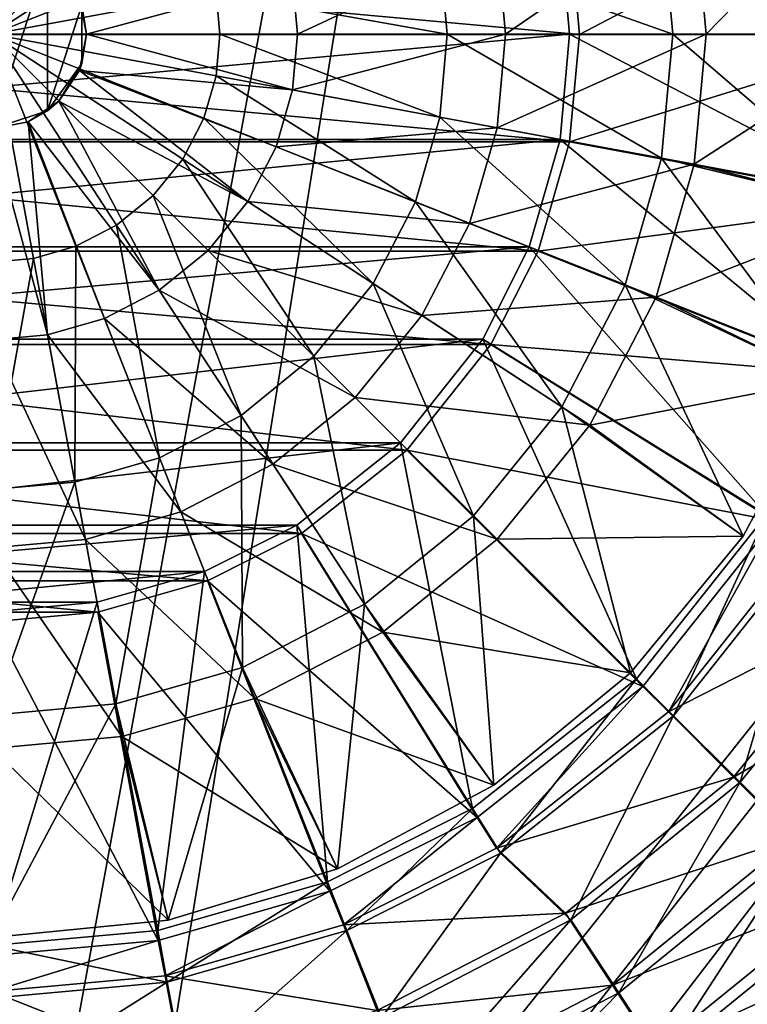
# Model space of a CAD drawing. Header units: metres. Extents: x -1004 to 0, y -808 to 0.
# Tile 70 of 159: x -499 to -418, y -551 to -442. Entities that reach past the tile are written whole.
import ezdxf

# ---------------------------------------------------------------- set-up
doc = ezdxf.new("R2010")
doc.units = ezdxf.units.M

msp = doc.modelspace()

# ---------------------------------------------------------------- linework, layer by layer
at = {"layer": 'None012310'}
for points in [[(-402.796021, -425.654083, 2137.627197), (-401.111298, -444.016083, 2137.627197), (-439.129059, -432.377838, 2167.143799)], [(-438.047211, -432.223419, 2169.999756), (-436.96933, -444.042145, 2169.999756), (-401.709503, -425.524811, 2140.483154)], [(-436.96933, -444.042145, 2169.999756), (-400.019379, -444.056702, 2140.483154), (-401.709503, -425.524811, 2140.483154)], [(-565.990112, -432.223419, 2169.999756), (-567.067993, -444.042145, 2169.999756), (-436.96933, -444.042145, 2169.999756)], [(-565.990112, -432.223419, 2169.999756), (-436.96933, -444.042145, 2169.999756), (-438.047211, -432.223419, 2169.999756)], [(-439.129059, -432.377838, 2167.143799), (-565.976074, -444.016083, 2167.143799), (-564.908264, -432.377838, 2167.143799)], [(-439.129059, -432.377838, 2167.143799), (-438.061249, -444.016083, 2167.143799), (-565.976074, -444.016083, 2167.143799)], [(-401.111298, -444.016083, 2137.627197), (-438.061249, -444.016083, 2167.143799), (-439.129059, -432.377838, 2167.143799)], [(-567.067993, -444.042145, 2169.999756), (-438.065399, -455.907043, 2169.999756), (-436.96933, -444.042145, 2169.999756)], [(-567.067993, -444.042145, 2169.999756), (-565.971924, -455.907043, 2169.999756), (-438.065399, -455.907043, 2169.999756)], [(-438.061249, -444.016083, 2167.143799), (-564.908264, -455.654327, 2167.143799), (-565.976074, -444.016083, 2167.143799)], [(-438.061249, -444.016083, 2167.143799), (-439.129059, -455.654327, 2167.143799), (-564.908264, -455.654327, 2167.143799)], [(-402.796021, -462.378082, 2137.627197), (-439.129059, -455.654327, 2167.143799), (-438.061249, -444.016083, 2167.143799)], [(-436.96933, -444.042145, 2169.999756), (-438.065399, -455.907043, 2169.999756), (-400.019379, -444.056702, 2140.483154)], [(-438.065399, -455.907043, 2169.999756), (-401.738037, -462.661499, 2140.483154), (-400.019379, -444.056702, 2140.483154)], [(-401.111298, -444.016083, 2137.627197), (-402.796021, -462.378082, 2137.627197), (-438.061249, -444.016083, 2167.143799)], [(-439.129059, -455.654327, 2167.143799), (-561.485718, -467.557953, 2167.143799), (-564.908264, -455.654327, 2167.143799)], [(-439.129059, -455.654327, 2167.143799), (-442.551605, -467.557953, 2167.143799), (-561.485718, -467.557953, 2167.143799)], [(-408.195831, -481.158722, 2137.627197), (-442.551605, -467.557953, 2167.143799), (-439.129059, -455.654327, 2167.143799)], [(-402.796021, -462.378082, 2137.627197), (-408.195831, -481.158722, 2137.627197), (-439.129059, -455.654327, 2167.143799)], [(-565.971924, -455.907043, 2169.999756), (-441.558838, -468.016541, 2169.999756), (-438.065399, -455.907043, 2169.999756)], [(-565.971924, -455.907043, 2169.999756), (-562.478455, -468.016541, 2169.999756), (-441.558838, -468.016541, 2169.999756)], [(-438.065399, -455.907043, 2169.999756), (-441.558838, -468.016541, 2169.999756), (-401.738037, -462.661499, 2140.483154)], [(-441.558838, -468.016541, 2169.999756), (-407.21582, -481.649536, 2140.483154), (-401.738037, -462.661499, 2140.483154)], [(-442.551605, -467.557953, 2167.143799), (-556.351501, -477.75766, 2167.143799), (-561.485718, -467.557953, 2167.143799)], [(-442.551605, -467.557953, 2167.143799), (-447.685822, -477.75766, 2167.143799), (-556.351501, -477.75766, 2167.143799)], [(-416.286774, -497.23584, 2137.627197), (-447.685822, -477.75766, 2167.143799), (-442.551605, -467.557953, 2167.143799)], [(-408.195831, -481.158722, 2137.627197), (-416.286774, -497.23584, 2137.627197), (-442.551605, -467.557953, 2167.143799)], [(-562.478455, -468.016541, 2169.999756), (-446.782013, -478.371979, 2169.999756), (-441.558838, -468.016541, 2169.999756)], [(-562.478455, -468.016541, 2169.999756), (-557.25531, -478.371979, 2169.999756), (-446.782013, -478.371979, 2169.999756)], [(-441.558838, -468.016541, 2169.999756), (-446.782013, -478.371979, 2169.999756), (-407.21582, -481.649536, 2140.483154)], [(-557.25531, -478.371979, 2169.999756), (-456.074951, -490.065948, 2169.999756), (-446.782013, -478.371979, 2169.999756)], [(-557.25531, -478.371979, 2169.999756), (-547.962341, -490.065948, 2169.999756), (-456.074951, -490.065948, 2169.999756)], [(-447.685822, -477.75766, 2167.143799), (-547.243347, -489.240814, 2167.143799), (-556.351501, -477.75766, 2167.143799)], [(-447.685822, -477.75766, 2167.143799), (-456.793945, -489.240814, 2167.143799), (-547.243347, -489.240814, 2167.143799)], [(-430.666382, -515.368347, 2137.627197), (-456.793945, -489.240814, 2167.143799), (-447.685822, -477.75766, 2167.143799)], [(-446.782013, -478.371979, 2169.999756), (-456.074951, -490.065948, 2169.999756), (-415.396423, -497.871826, 2140.483154)], [(-416.286774, -497.23584, 2137.627197), (-430.666382, -515.368347, 2137.627197), (-447.685822, -477.75766, 2167.143799)], [(-446.782013, -478.371979, 2169.999756), (-415.396423, -497.871826, 2140.483154), (-407.21582, -481.649536, 2140.483154)], [(-456.793945, -489.240814, 2167.143799), (-535.760254, -498.348907, 2167.143799), (-547.243347, -489.240814, 2167.143799)], [(-456.793945, -489.240814, 2167.143799), (-468.277069, -498.348907, 2167.143799), (-535.760254, -498.348907, 2167.143799)], [(-448.798889, -529.747986, 2137.627197), (-468.277069, -498.348907, 2167.143799), (-456.793945, -489.240814, 2167.143799)], [(-430.666382, -515.368347, 2137.627197), (-448.798889, -529.747986, 2137.627197), (-456.793945, -489.240814, 2167.143799)], [(-547.962341, -490.065948, 2169.999756), (-467.748138, -499.305725, 2169.999756), (-456.074951, -490.065948, 2169.999756)], [(-547.962341, -490.065948, 2169.999756), (-536.289185, -499.305725, 2169.999756), (-467.748138, -499.305725, 2169.999756)], [(-456.074951, -490.065948, 2169.999756), (-467.748138, -499.305725, 2169.999756), (-429.977539, -516.223633, 2140.483154)], [(-456.074951, -490.065948, 2169.999756), (-429.977539, -516.223633, 2140.483154), (-415.396423, -497.871826, 2140.483154)], [(-416.286774, -497.23584, 2137.627197), (-426.555084, -519.479675, 2137.627197), (-430.666382, -515.368347, 2137.627197)], [(-429.977539, -516.223633, 2140.483154), (-427.132843, -519.035828, 2140.483154), (-415.396423, -497.871826, 2140.483154)], [(-427.132843, -519.035828, 2140.483154), (-411.98996, -499.968597, 2140.483154), (-415.396423, -497.871826, 2140.483154)], [(-411.346008, -500.300812, 2137.627197), (-426.555084, -519.479675, 2137.627197), (-416.286774, -497.23584, 2137.627197)], [(-536.289185, -499.305725, 2169.999756), (-478.157715, -504.531128, 2169.999756), (-467.748138, -499.305725, 2169.999756)], [(-536.289185, -499.305725, 2169.999756), (-525.879578, -504.531128, 2169.999756), (-478.157715, -504.531128, 2169.999756)], [(-468.277069, -498.348907, 2167.143799), (-525.560547, -503.483124, 2167.143799), (-535.760254, -498.348907, 2167.143799)], [(-468.277069, -498.348907, 2167.143799), (-478.476776, -503.483124, 2167.143799), (-525.560547, -503.483124, 2167.143799)], [(-464.876007, -537.838928, 2137.627197), (-478.476776, -503.483124, 2167.143799), (-468.277069, -498.348907, 2167.143799)], [(-467.748138, -499.305725, 2169.999756), (-478.157715, -504.531128, 2169.999756), (-448.296082, -530.720947, 2140.483154)], [(-448.798889, -529.747986, 2137.627197), (-464.876007, -537.838928, 2137.627197), (-468.277069, -498.348907, 2167.143799)], [(-467.748138, -499.305725, 2169.999756), (-448.296082, -530.720947, 2140.483154), (-429.977539, -516.223633, 2140.483154)], [(-411.98996, -499.968597, 2140.483154), (-427.132843, -519.035828, 2140.483154), (-404.815857, -507.677124, 2146.241211)], [(-426.555084, -519.479675, 2137.627197), (-411.346008, -500.300812, 2137.627197), (-419.198456, -526.836304, 2143.397217)], [(-411.346008, -500.300812, 2137.627197), (-403.985168, -508.108276, 2143.397217), (-419.198456, -526.836304, 2143.397217)], [(-478.476776, -503.483124, 2167.143799), (-513.656921, -506.90567, 2167.143799), (-525.560547, -503.483124, 2167.143799)], [(-478.476776, -503.483124, 2167.143799), (-490.380402, -506.90567, 2167.143799), (-513.656921, -506.90567, 2167.143799)], [(-483.656647, -543.238708, 2137.627197), (-490.380402, -506.90567, 2167.143799), (-478.476776, -503.483124, 2167.143799)], [(-464.876007, -537.838928, 2137.627197), (-483.656647, -543.238708, 2137.627197), (-478.476776, -503.483124, 2167.143799)], [(-525.879578, -504.531128, 2169.999756), (-490.275116, -507.996582, 2169.999756), (-478.157715, -504.531128, 2169.999756)], [(-525.879578, -504.531128, 2169.999756), (-513.762207, -507.996582, 2169.999756), (-490.275116, -507.996582, 2169.999756)], [(-478.157715, -504.531128, 2169.999756), (-490.275116, -507.996582, 2169.999756), (-464.603973, -538.905457, 2140.483154)], [(-478.157715, -504.531128, 2169.999756), (-464.603973, -538.905457, 2140.483154), (-448.296082, -530.720947, 2140.483154)], [(-490.380402, -506.90567, 2167.143799), (-502.018646, -507.97348, 2167.143799), (-513.656921, -506.90567, 2167.143799)], [(-483.656647, -543.238708, 2137.627197), (-502.018646, -544.923462, 2137.627197), (-490.380402, -506.90567, 2167.143799)], [(-502.018646, -544.923462, 2137.627197), (-502.018646, -507.97348, 2167.143799), (-490.380402, -506.90567, 2167.143799)], [(-513.762207, -507.996582, 2169.999756), (-502.018646, -509.065399, 2169.999756), (-490.275116, -507.996582, 2169.999756)], [(-490.275116, -507.996582, 2169.999756), (-502.018646, -509.065399, 2169.999756), (-483.604462, -544.339417, 2140.483154)], [(-490.275116, -507.996582, 2169.999756), (-483.604462, -544.339417, 2140.483154), (-464.603973, -538.905457, 2140.483154)], [(-427.132843, -519.035828, 2140.483154), (-419.930267, -526.25116, 2146.241211), (-404.815857, -507.677124, 2146.241211)], [(-404.815857, -507.677124, 2146.241211), (-419.930267, -526.25116, 2146.241211), (-396.852631, -512.892517, 2153.198975)], [(-502.018646, -509.065399, 2169.999756), (-502.018646, -546.015381, 2140.483154), (-483.604462, -544.339417, 2140.483154)], [(-419.198456, -526.836304, 2143.397217), (-403.985168, -508.108276, 2143.397217), (-412.347168, -533.687561, 2150.335205)], [(-419.930267, -526.25116, 2146.241211), (-413.205261, -532.988159, 2153.198975), (-396.852631, -512.892517, 2153.198975)], [(-430.666382, -515.368347, 2137.627197), (-445.733917, -534.688721, 2137.627197), (-448.798889, -529.747986, 2137.627197)], [(-426.555084, -519.479675, 2137.627197), (-445.733917, -534.688721, 2137.627197), (-430.666382, -515.368347, 2137.627197)], [(-448.296082, -530.720947, 2140.483154), (-446.173279, -534.111267, 2140.483154), (-429.977539, -516.223633, 2140.483154)], [(-446.173279, -534.111267, 2140.483154), (-427.132843, -519.035828, 2140.483154), (-429.977539, -516.223633, 2140.483154)], [(-427.132843, -519.035828, 2140.483154), (-446.173279, -534.111267, 2140.483154), (-419.930267, -526.25116, 2146.241211)], [(-445.733917, -534.688721, 2137.627197), (-426.555084, -519.479675, 2137.627197), (-437.926453, -542.049561, 2143.397217)], [(-426.555084, -519.479675, 2137.627197), (-419.198456, -526.836304, 2143.397217), (-437.926453, -542.049561, 2143.397217)], [(-446.173279, -534.111267, 2140.483154), (-438.53125, -541.332397, 2146.241211), (-419.930267, -526.25116, 2146.241211)], [(-419.930267, -526.25116, 2146.241211), (-438.53125, -541.332397, 2146.241211), (-413.205261, -532.988159, 2153.198975)], [(-437.926453, -542.049561, 2143.397217), (-419.198456, -526.836304, 2143.397217), (-432.624451, -550.159363, 2150.335205)], [(-419.198456, -526.836304, 2143.397217), (-412.347168, -533.687561, 2150.335205), (-432.624451, -550.159363, 2150.335205)], [(-448.798889, -529.747986, 2137.627197), (-462.73587, -543.244934, 2137.627197), (-464.876007, -537.838928, 2137.627197)], [(-445.733917, -534.688721, 2137.627197), (-462.73587, -543.244934, 2137.627197), (-448.798889, -529.747986, 2137.627197)], [(-464.603973, -538.905457, 2140.483154), (-463.106232, -542.614624, 2140.483154), (-448.296082, -530.720947, 2140.483154)], [(-463.106232, -542.614624, 2140.483154), (-446.173279, -534.111267, 2140.483154), (-448.296082, -530.720947, 2140.483154)], [(-438.53125, -541.332397, 2146.241211), (-433.330109, -549.304871, 2153.198975), (-413.205261, -532.988159, 2153.198975)], [(-413.205261, -532.988159, 2153.198975), (-433.330109, -549.304871, 2153.198975), (-407.145996, -539.058289, 2161.194092)], [(-446.173279, -534.111267, 2140.483154), (-463.106232, -542.614624, 2140.483154), (-438.53125, -541.332397, 2146.241211)], [(-432.624451, -550.159363, 2150.335205), (-412.347168, -533.687561, 2150.335205), (-427.827759, -557.496216, 2158.308838)], [(-412.347168, -533.687561, 2150.335205), (-406.148865, -539.885864, 2158.308838), (-427.827759, -557.496216, 2158.308838)], [(-462.73587, -543.244934, 2137.627197), (-445.733917, -534.688721, 2137.627197), (-458.905396, -552.917969, 2143.397217)], [(-445.733917, -534.688721, 2137.627197), (-437.926453, -542.049561, 2143.397217), (-458.905396, -552.917969, 2143.397217)], [(-482.598633, -548.955872, 2137.627197), (-483.656647, -543.238708, 2137.627197), (-464.876007, -537.838928, 2137.627197)], [(-462.73587, -543.244934, 2137.627197), (-482.598633, -548.955872, 2137.627197), (-464.876007, -537.838928, 2137.627197)], [(-483.604462, -544.339417, 2140.483154), (-482.847961, -548.267395, 2140.483154), (-464.603973, -538.905457, 2140.483154)], [(-482.847961, -548.267395, 2140.483154), (-463.106232, -542.614624, 2140.483154), (-464.603973, -538.905457, 2140.483154)], [(-433.330109, -549.304871, 2153.198975), (-428.643829, -556.48822, 2161.194092), (-407.145996, -539.058289, 2161.194092)], [(-407.145996, -539.058289, 2161.194092), (-428.643829, -556.48822, 2161.194092), (-401.899475, -544.31427, 2169.999756)], [(-406.148865, -539.885864, 2158.308838), (-426.47702, -565.73114, 2167.143799), (-427.827759, -557.496216, 2158.308838)], [(-406.148865, -539.885864, 2158.308838), (-413.013092, -556.26178, 2167.143799), (-426.47702, -565.73114, 2167.143799)], [(-463.106232, -542.614624, 2140.483154), (-459.362671, -552.097412, 2146.241211), (-438.53125, -541.332397, 2146.241211)], [(-438.53125, -541.332397, 2146.241211), (-459.362671, -552.097412, 2146.241211), (-433.330109, -549.304871, 2153.198975)], [(-463.106232, -542.614624, 2140.483154), (-482.847961, -548.267395, 2140.483154), (-459.362671, -552.097412, 2146.241211)], [(-458.905396, -552.917969, 2143.397217), (-437.926453, -542.049561, 2143.397217), (-455.338867, -561.92688, 2150.335205)], [(-437.926453, -542.049561, 2143.397217), (-432.624451, -550.159363, 2150.335205), (-455.338867, -561.92688, 2150.335205)], [(-502.018646, -544.923462, 2137.627197), (-483.656647, -543.238708, 2137.627197), (-482.598633, -548.955872, 2137.627197)], [(-482.598633, -548.955872, 2137.627197), (-462.73587, -543.244934, 2137.627197), (-480.706146, -559.186157, 2143.397217)], [(-462.73587, -543.244934, 2137.627197), (-458.905396, -552.917969, 2143.397217), (-480.706146, -559.186157, 2143.397217)], [(-502.018646, -546.015381, 2140.483154), (-502.018646, -550.015381, 2140.483154), (-483.604462, -544.339417, 2140.483154)], [(-502.018646, -550.015381, 2140.483154), (-482.847961, -548.267395, 2140.483154), (-483.604462, -544.339417, 2140.483154)], [(-502.018646, -550.737671, 2137.627197), (-502.018646, -544.923462, 2137.627197), (-482.598633, -548.955872, 2137.627197)], [(-428.643829, -556.48822, 2161.194092), (-414.052521, -555.126587, 2169.999756), (-401.899475, -544.31427, 2169.999756)], [(-482.847961, -548.267395, 2140.483154), (-502.018646, -550.015381, 2140.483154), (-481.004822, -558.294373, 2146.241211)], [(-482.847961, -548.267395, 2140.483154), (-481.004822, -558.294373, 2146.241211), (-459.362671, -552.097412, 2146.241211)], [(-480.706146, -559.186157, 2143.397217), (-502.018646, -561.141541, 2143.397217), (-482.598633, -548.955872, 2137.627197)], [(-502.018646, -561.141541, 2143.397217), (-502.018646, -550.737671, 2137.627197), (-482.598633, -548.955872, 2137.627197)], [(-459.362671, -552.097412, 2146.241211), (-455.868134, -560.951904, 2153.198975), (-433.330109, -549.304871, 2153.198975)], [(-433.330109, -549.304871, 2153.198975), (-455.868134, -560.951904, 2153.198975), (-428.643829, -556.48822, 2161.194092)], [(-502.018646, -550.015381, 2140.483154), (-502.018646, -560.210388, 2146.241211), (-481.004822, -558.294373, 2146.241211)], [(-455.338867, -561.92688, 2150.335205), (-432.624451, -550.159363, 2150.335205), (-452.112244, -570.077148, 2158.308838)], [(-432.624451, -550.159363, 2150.335205), (-427.827759, -557.496216, 2158.308838), (-452.112244, -570.077148, 2158.308838)]]:
    msp.add_3dface(points, dxfattribs=at)
at = {"layer": 'None012318'}
for points in [[(-502.018646, -418.78183, 2122.751709), (-497.426941, -419.203094, 2122.751709), (-502.018646, -444.016083, 2121.940918)], [(-497.426941, -419.203094, 2122.751709), (-492.730042, -420.553558, 2122.751709), (-502.018646, -444.016083, 2121.940918)], [(-492.730042, -420.553558, 2122.751709), (-488.210205, -422.895111, 2122.751709), (-502.018646, -444.016083, 2121.940918)], [(-488.210205, -422.895111, 2122.751709), (-484.175323, -426.17276, 2122.751709), (-502.018646, -444.016083, 2121.940918)], [(-403.940125, -424.50705, 2134.872559), (-402.018646, -444.016083, 2134.872559), (-427.887665, -430.297974, 2129.237549)], [(-403.940125, -424.50705, 2136.719971), (-424.259888, -429.626648, 2147.430664), (-422.939697, -444.016083, 2147.430664)], [(-402.018646, -444.016083, 2136.719971), (-403.940125, -424.50705, 2136.719971), (-422.939697, -444.016083, 2147.430664)], [(-484.175323, -426.17276, 2122.751709), (-480.897675, -430.207642, 2122.751709), (-502.018646, -444.016083, 2121.940918)], [(-502.018646, -444.016083, 2121.940918), (-480.897675, -430.207642, 2122.751709), (-478.556122, -434.727478, 2122.751709)], [(-452.444, -434.842163, 2125.187256), (-427.887665, -430.297974, 2129.237549), (-426.629059, -444.016083, 2129.237549)], [(-424.259888, -429.626648, 2147.430664), (-446.100616, -433.668304, 2155.620361), (-445.151215, -444.016083, 2155.620361)], [(-422.939697, -444.016083, 2147.430664), (-424.259888, -429.626648, 2147.430664), (-445.151215, -444.016083, 2155.620361)], [(-427.887665, -430.297974, 2129.237549), (-402.018646, -444.016083, 2134.872559), (-426.629059, -444.016083, 2129.237549)], [(-502.018646, -433.536133, 2192.399658), (-502.018646, -454.496033, 2192.399658), (-495.858704, -435.537628, 2192.399658)], [(-446.100616, -433.668304, 2155.620361), (-468.750153, -437.85968, 2161.084473), (-468.185303, -444.016083, 2161.084473)], [(-445.151215, -444.016083, 2155.620361), (-446.100616, -433.668304, 2155.620361), (-468.185303, -444.016083, 2161.084473)], [(-477.205658, -439.424377, 2122.751709), (-502.018646, -444.016083, 2121.940918), (-478.556122, -434.727478, 2122.751709)], [(-451.602325, -444.016083, 2125.187256), (-477.205658, -439.424377, 2122.751709), (-452.444, -434.842163, 2125.187256)], [(-426.629059, -444.016083, 2129.237549), (-451.602325, -444.016083, 2125.187256), (-452.444, -434.842163, 2125.187256)], [(-502.018646, -454.496033, 2192.399658), (-495.858704, -452.494537, 2192.399658), (-495.858704, -435.537628, 2192.399658)], [(-495.858704, -435.537628, 2192.399658), (-495.858704, -452.494537, 2192.399658), (-492.051636, -440.777618, 2192.399658)], [(-492.336456, -440.005585, 2163.734863), (-491.538727, -444.016083, 2163.734863), (-468.750153, -437.85968, 2161.084473)], [(-468.750153, -437.85968, 2161.084473), (-491.538727, -444.016083, 2163.734863), (-468.185303, -444.016083, 2161.084473)], [(-502.018646, -444.016083, 2121.940918), (-477.205658, -439.424377, 2122.751709), (-476.784393, -444.016083, 2122.751709)], [(-492.051636, -440.777618, 2192.399658), (-491.538727, -444.016083, 2163.734863), (-492.336456, -440.005585, 2163.734863)], [(-477.205658, -439.424377, 2122.751709), (-451.602325, -444.016083, 2125.187256), (-476.784393, -444.016083, 2122.751709)], [(-495.858704, -452.494537, 2192.399658), (-492.051636, -447.254578, 2192.399658), (-492.051636, -440.777618, 2192.399658)], [(-492.051636, -440.777618, 2192.399658), (-492.051636, -447.254578, 2192.399658), (-491.538727, -444.016083, 2163.734863)], [(-497.426941, -468.829071, 2122.751709), (-502.018646, -469.250366, 2122.751709), (-502.018646, -444.016083, 2121.940918)], [(-476.784393, -444.016083, 2122.751709), (-477.205658, -448.607788, 2122.751709), (-502.018646, -444.016083, 2121.940918)], [(-477.205658, -448.607788, 2122.751709), (-478.556122, -453.304688, 2122.751709), (-502.018646, -444.016083, 2121.940918)], [(-497.426941, -468.829071, 2122.751709), (-502.018646, -444.016083, 2121.940918), (-492.730042, -467.478607, 2122.751709)], [(-484.175323, -461.859406, 2122.751709), (-488.210205, -465.137054, 2122.751709), (-502.018646, -444.016083, 2121.940918)], [(-488.210205, -465.137054, 2122.751709), (-492.730042, -467.478607, 2122.751709), (-502.018646, -444.016083, 2121.940918)], [(-502.018646, -444.016083, 2121.940918), (-480.897675, -457.824524, 2122.751709), (-484.175323, -461.859406, 2122.751709)], [(-480.897675, -457.824524, 2122.751709), (-502.018646, -444.016083, 2121.940918), (-478.556122, -453.304688, 2122.751709)], [(-492.051636, -447.254578, 2192.399658), (-492.336456, -448.026581, 2163.734863), (-491.538727, -444.016083, 2163.734863)], [(-491.538727, -444.016083, 2163.734863), (-492.336456, -448.026581, 2163.734863), (-468.750153, -450.172516, 2161.084473)], [(-491.538727, -444.016083, 2163.734863), (-468.750153, -450.172516, 2161.084473), (-468.185303, -444.016083, 2161.084473)], [(-452.444, -453.190002, 2125.187256), (-477.205658, -448.607788, 2122.751709), (-476.784393, -444.016083, 2122.751709)], [(-451.602325, -444.016083, 2125.187256), (-452.444, -453.190002, 2125.187256), (-476.784393, -444.016083, 2122.751709)], [(-468.185303, -444.016083, 2161.084473), (-468.750153, -450.172516, 2161.084473), (-445.151215, -444.016083, 2155.620361)], [(-468.750153, -450.172516, 2161.084473), (-446.100616, -454.363861, 2155.620361), (-445.151215, -444.016083, 2155.620361)], [(-427.887665, -457.734192, 2129.237549), (-452.444, -453.190002, 2125.187256), (-451.602325, -444.016083, 2125.187256)], [(-426.629059, -444.016083, 2129.237549), (-427.887665, -457.734192, 2129.237549), (-451.602325, -444.016083, 2125.187256)], [(-445.151215, -444.016083, 2155.620361), (-446.100616, -454.363861, 2155.620361), (-422.939697, -444.016083, 2147.430664)], [(-446.100616, -454.363861, 2155.620361), (-424.259888, -458.405548, 2147.430664), (-422.939697, -444.016083, 2147.430664)], [(-426.629059, -444.016083, 2129.237549), (-403.940125, -463.525116, 2134.872559), (-427.887665, -457.734192, 2129.237549)], [(-426.629059, -444.016083, 2129.237549), (-402.018646, -444.016083, 2134.872559), (-403.940125, -463.525116, 2134.872559)], [(-422.939697, -444.016083, 2147.430664), (-424.259888, -458.405548, 2147.430664), (-402.018646, -444.016083, 2136.719971)], [(-424.259888, -458.405548, 2147.430664), (-403.940125, -463.525116, 2136.719971), (-402.018646, -444.016083, 2136.719971)], [(-492.051636, -447.254578, 2192.399658), (-495.858704, -452.494537, 2192.399658), (-494.608215, -451.426514, 2163.734863)], [(-492.336456, -448.026581, 2163.734863), (-492.051636, -447.254578, 2192.399658), (-494.608215, -451.426514, 2163.734863)], [(-492.336456, -448.026581, 2163.734863), (-494.608215, -451.426514, 2163.734863), (-473.700287, -462.530029, 2161.084473)], [(-492.336456, -448.026581, 2163.734863), (-470.560791, -456.469971, 2161.084473), (-468.750153, -450.172516, 2161.084473)], [(-470.560791, -456.469971, 2161.084473), (-492.336456, -448.026581, 2163.734863), (-473.700287, -462.530029, 2161.084473)], [(-478.556122, -453.304688, 2122.751709), (-477.205658, -448.607788, 2122.751709), (-455.142151, -462.574066, 2125.187256)], [(-477.205658, -448.607788, 2122.751709), (-452.444, -453.190002, 2125.187256), (-455.142151, -462.574066, 2125.187256)], [(-468.750153, -450.172516, 2161.084473), (-470.560791, -456.469971, 2161.084473), (-446.100616, -454.363861, 2155.620361)], [(-494.608215, -451.426514, 2163.734863), (-495.858704, -452.494537, 2192.399658), (-498.008148, -453.698303, 2163.734863)], [(-494.608215, -451.426514, 2163.734863), (-498.008148, -453.698303, 2163.734863), (-483.50473, -472.334442, 2161.084473)], [(-473.700287, -462.530029, 2161.084473), (-494.608215, -451.426514, 2163.734863), (-478.094849, -467.93988, 2161.084473)], [(-494.608215, -451.426514, 2163.734863), (-483.50473, -472.334442, 2161.084473), (-478.094849, -467.93988, 2161.084473)], [(-495.858704, -452.494537, 2192.399658), (-502.018646, -454.496033, 2192.399658), (-498.008148, -453.698303, 2163.734863)], [(-459.820404, -471.604401, 2125.187256), (-480.897675, -457.824524, 2122.751709), (-478.556122, -453.304688, 2122.751709)], [(-455.142151, -462.574066, 2125.187256), (-459.820404, -471.604401, 2125.187256), (-478.556122, -453.304688, 2122.751709)], [(-455.142151, -462.574066, 2125.187256), (-452.444, -453.190002, 2125.187256), (-431.922302, -471.766602, 2129.237549)], [(-452.444, -453.190002, 2125.187256), (-427.887665, -457.734192, 2129.237549), (-431.922302, -471.766602, 2129.237549)], [(-498.008148, -453.698303, 2163.734863), (-502.018646, -454.496033, 2192.399658), (-502.018646, -454.496033, 2163.734863)], [(-498.008148, -453.698303, 2163.734863), (-502.018646, -454.496033, 2163.734863), (-495.862244, -477.284607, 2161.084473)], [(-495.862244, -477.284607, 2161.084473), (-502.018646, -454.496033, 2163.734863), (-502.018646, -477.849457, 2161.084473)], [(-498.008148, -453.698303, 2163.734863), (-489.564789, -475.473938, 2161.084473), (-483.50473, -472.334442, 2161.084473)], [(-489.564789, -475.473938, 2161.084473), (-498.008148, -453.698303, 2163.734863), (-495.862244, -477.284607, 2161.084473)], [(-470.560791, -456.469971, 2161.084473), (-449.143982, -464.9487, 2155.620361), (-446.100616, -454.363861, 2155.620361)], [(-446.100616, -454.363861, 2155.620361), (-449.143982, -464.9487, 2155.620361), (-424.259888, -458.405548, 2147.430664)], [(-449.143982, -464.9487, 2155.620361), (-470.560791, -456.469971, 2161.084473), (-473.700287, -462.530029, 2161.084473)], [(-480.897675, -457.824524, 2122.751709), (-466.368927, -479.665802, 2125.187256), (-484.175323, -461.859406, 2122.751709)], [(-466.368927, -479.665802, 2125.187256), (-480.897675, -457.824524, 2122.751709), (-459.820404, -471.604401, 2125.187256)], [(-427.887665, -457.734192, 2129.237549), (-409.630707, -482.284424, 2134.872559), (-431.922302, -471.766602, 2129.237549)], [(-403.940125, -463.525116, 2134.872559), (-409.630707, -482.284424, 2134.872559), (-427.887665, -457.734192, 2129.237549)], [(-449.143982, -464.9487, 2155.620361), (-428.491974, -473.124634, 2147.430664), (-424.259888, -458.405548, 2147.430664)], [(-424.259888, -458.405548, 2147.430664), (-428.491974, -473.124634, 2147.430664), (-403.940125, -463.525116, 2136.719971)], [(-474.430359, -486.214325, 2125.187256), (-488.210205, -465.137054, 2122.751709), (-484.175323, -461.859406, 2122.751709)], [(-466.368927, -479.665802, 2125.187256), (-474.430359, -486.214325, 2125.187256), (-484.175323, -461.859406, 2122.751709)], [(-454.420868, -475.134491, 2155.620361), (-473.700287, -462.530029, 2161.084473), (-478.094849, -467.93988, 2161.084473)], [(-454.420868, -475.134491, 2155.620361), (-449.143982, -464.9487, 2155.620361), (-473.700287, -462.530029, 2161.084473)], [(-438.917908, -485.269989, 2129.237549), (-459.820404, -471.604401, 2125.187256), (-455.142151, -462.574066, 2125.187256)], [(-431.922302, -471.766602, 2129.237549), (-438.917908, -485.269989, 2129.237549), (-455.142151, -462.574066, 2125.187256)], [(-428.491974, -473.124634, 2147.430664), (-409.630707, -482.284424, 2136.719971), (-403.940125, -463.525116, 2136.719971)], [(-492.730042, -467.478607, 2122.751709), (-488.210205, -465.137054, 2122.751709), (-483.460663, -490.892609, 2125.187256)], [(-488.210205, -465.137054, 2122.751709), (-474.430359, -486.214325, 2125.187256), (-483.460663, -490.892609, 2125.187256)], [(-428.491974, -473.124634, 2147.430664), (-449.143982, -464.9487, 2155.620361), (-454.420868, -475.134491, 2155.620361)], [(-492.844757, -493.590729, 2125.187256), (-497.426941, -468.829071, 2122.751709), (-492.730042, -467.478607, 2122.751709)], [(-483.460663, -490.892609, 2125.187256), (-492.844757, -493.590729, 2125.187256), (-492.730042, -467.478607, 2122.751709)], [(-478.094849, -467.93988, 2161.084473), (-483.50473, -472.334442, 2161.084473), (-461.807312, -484.227417, 2155.620361)], [(-461.807312, -484.227417, 2155.620361), (-454.420868, -475.134491, 2155.620361), (-478.094849, -467.93988, 2161.084473)], [(-492.844757, -493.590729, 2125.187256), (-502.018646, -494.432434, 2125.187256), (-497.426941, -468.829071, 2122.751709)], [(-502.018646, -494.432434, 2125.187256), (-502.018646, -469.250366, 2122.751709), (-497.426941, -468.829071, 2122.751709)], [(-448.710175, -497.324585, 2129.237549), (-466.368927, -479.665802, 2125.187256), (-459.820404, -471.604401, 2125.187256)], [(-459.820404, -471.604401, 2125.187256), (-438.917908, -485.269989, 2129.237549), (-448.710175, -497.324585, 2129.237549)], [(-431.922302, -471.766602, 2129.237549), (-418.871704, -499.57312, 2134.872559), (-438.917908, -485.269989, 2129.237549)], [(-409.630707, -482.284424, 2134.872559), (-418.871704, -499.57312, 2134.872559), (-431.922302, -471.766602, 2129.237549)], [(-483.50473, -472.334442, 2161.084473), (-489.564789, -475.473938, 2161.084473), (-470.900238, -491.613861, 2155.620361)], [(-483.50473, -472.334442, 2161.084473), (-470.900238, -491.613861, 2155.620361), (-461.807312, -484.227417, 2155.620361)], [(-435.829926, -487.288849, 2147.430664), (-428.491974, -473.124634, 2147.430664), (-454.420868, -475.134491, 2155.620361)], [(-409.630707, -482.284424, 2136.719971), (-428.491974, -473.124634, 2147.430664), (-435.829926, -487.288849, 2147.430664)], [(-435.829926, -487.288849, 2147.430664), (-454.420868, -475.134491, 2155.620361), (-461.807312, -484.227417, 2155.620361)], [(-481.08606, -496.890747, 2155.620361), (-489.564789, -475.473938, 2161.084473), (-495.862244, -477.284607, 2161.084473)], [(-489.564789, -475.473938, 2161.084473), (-481.08606, -496.890747, 2155.620361), (-470.900238, -491.613861, 2155.620361)], [(-495.862244, -477.284607, 2161.084473), (-502.018646, -477.849457, 2161.084473), (-491.670898, -499.934143, 2155.620361)], [(-491.670898, -499.934143, 2155.620361), (-481.08606, -496.890747, 2155.620361), (-495.862244, -477.284607, 2161.084473)], [(-502.018646, -477.849457, 2161.084473), (-502.018646, -500.883514, 2155.620361), (-491.670898, -499.934143, 2155.620361)], [(-460.76474, -507.116821, 2129.237549), (-474.430359, -486.214325, 2125.187256), (-466.368927, -479.665802, 2125.187256)], [(-448.710175, -497.324585, 2129.237549), (-460.76474, -507.116821, 2129.237549), (-466.368927, -479.665802, 2125.187256)], [(-418.871704, -499.57312, 2136.719971), (-409.630707, -482.284424, 2136.719971), (-435.829926, -487.288849, 2147.430664)], [(-409.630707, -482.284424, 2136.719971), (-418.871704, -499.57312, 2136.719971), (-409.630707, -482.284424, 2134.872559)], [(-418.871704, -499.57312, 2136.719971), (-418.871704, -499.57312, 2134.872559), (-409.630707, -482.284424, 2134.872559)], [(-461.807312, -484.227417, 2155.620361), (-470.900238, -491.613861, 2155.620361), (-446.101379, -499.93335, 2147.430664)], [(-446.101379, -499.93335, 2147.430664), (-435.829926, -487.288849, 2147.430664), (-461.807312, -484.227417, 2155.620361)], [(-483.460663, -490.892609, 2125.187256), (-474.430359, -486.214325, 2125.187256), (-474.268158, -514.112427, 2129.237549)], [(-474.430359, -486.214325, 2125.187256), (-460.76474, -507.116821, 2129.237549), (-474.268158, -514.112427, 2129.237549)], [(-438.917908, -485.269989, 2129.237549), (-431.307983, -514.726746, 2134.872559), (-448.710175, -497.324585, 2129.237549)], [(-418.871704, -499.57312, 2134.872559), (-431.307983, -514.726746, 2134.872559), (-438.917908, -485.269989, 2129.237549)], [(-418.871704, -499.57312, 2136.719971), (-435.829926, -487.288849, 2147.430664), (-446.101379, -499.93335, 2147.430664)], [(-488.300537, -518.147095, 2129.237549), (-492.844757, -493.590729, 2125.187256), (-483.460663, -490.892609, 2125.187256)], [(-474.268158, -514.112427, 2129.237549), (-488.300537, -518.147095, 2129.237549), (-483.460663, -490.892609, 2125.187256)], [(-470.900238, -491.613861, 2155.620361), (-481.08606, -496.890747, 2155.620361), (-458.74588, -510.204803, 2147.430664)], [(-470.900238, -491.613861, 2155.620361), (-458.74588, -510.204803, 2147.430664), (-446.101379, -499.93335, 2147.430664)], [(-488.300537, -518.147095, 2129.237549), (-502.018646, -519.40564, 2129.237549), (-492.844757, -493.590729, 2125.187256)], [(-502.018646, -519.40564, 2129.237549), (-502.018646, -494.432434, 2125.187256), (-492.844757, -493.590729, 2125.187256)], [(-472.910126, -517.542786, 2147.430664), (-481.08606, -496.890747, 2155.620361), (-491.670898, -499.934143, 2155.620361)], [(-481.08606, -496.890747, 2155.620361), (-472.910126, -517.542786, 2147.430664), (-458.74588, -510.204803, 2147.430664)], [(-448.710175, -497.324585, 2129.237549), (-446.461639, -527.163025, 2134.872559), (-460.76474, -507.116821, 2129.237549)], [(-431.307983, -514.726746, 2134.872559), (-446.461639, -527.163025, 2134.872559), (-448.710175, -497.324585, 2129.237549)], [(-491.670898, -499.934143, 2155.620361), (-502.018646, -500.883514, 2155.620361), (-487.629211, -521.774841, 2147.430664)], [(-487.629211, -521.774841, 2147.430664), (-472.910126, -517.542786, 2147.430664), (-491.670898, -499.934143, 2155.620361)], [(-446.101379, -499.93335, 2147.430664), (-458.74588, -510.204803, 2147.430664), (-431.307983, -514.726746, 2136.719971)], [(-431.307983, -514.726746, 2136.719971), (-418.871704, -499.57312, 2136.719971), (-446.101379, -499.93335, 2147.430664)], [(-418.871704, -499.57312, 2136.719971), (-431.307983, -514.726746, 2136.719971), (-418.871704, -499.57312, 2134.872559)], [(-431.307983, -514.726746, 2136.719971), (-431.307983, -514.726746, 2134.872559), (-418.871704, -499.57312, 2134.872559)], [(-502.018646, -500.883514, 2155.620361), (-502.018646, -523.095032, 2147.430664), (-487.629211, -521.774841, 2147.430664)], [(-460.76474, -507.116821, 2129.237549), (-463.750305, -536.404053, 2134.872559), (-474.268158, -514.112427, 2129.237549)], [(-446.461639, -527.163025, 2134.872559), (-463.750305, -536.404053, 2134.872559), (-460.76474, -507.116821, 2129.237549)], [(-458.74588, -510.204803, 2147.430664), (-472.910126, -517.542786, 2147.430664), (-446.461639, -527.163025, 2136.719971)], [(-458.74588, -510.204803, 2147.430664), (-446.461639, -527.163025, 2136.719971), (-431.307983, -514.726746, 2136.719971)], [(-474.268158, -514.112427, 2129.237549), (-482.509613, -542.094604, 2134.872559), (-488.300537, -518.147095, 2129.237549)], [(-463.750305, -536.404053, 2134.872559), (-482.509613, -542.094604, 2134.872559), (-474.268158, -514.112427, 2129.237549)], [(-431.307983, -514.726746, 2136.719971), (-446.461639, -527.163025, 2136.719971), (-431.307983, -514.726746, 2134.872559)], [(-446.461639, -527.163025, 2136.719971), (-446.461639, -527.163025, 2134.872559), (-431.307983, -514.726746, 2134.872559)], [(-463.750305, -536.404053, 2136.719971), (-472.910126, -517.542786, 2147.430664), (-487.629211, -521.774841, 2147.430664)], [(-472.910126, -517.542786, 2147.430664), (-463.750305, -536.404053, 2136.719971), (-446.461639, -527.163025, 2136.719971)], [(-482.509613, -542.094604, 2134.872559), (-502.018646, -544.016113, 2134.872559), (-488.300537, -518.147095, 2129.237549)], [(-488.300537, -518.147095, 2129.237549), (-502.018646, -544.016113, 2134.872559), (-502.018646, -519.40564, 2129.237549)], [(-487.629211, -521.774841, 2147.430664), (-502.018646, -523.095032, 2147.430664), (-482.509613, -542.094604, 2136.719971)], [(-482.509613, -542.094604, 2136.719971), (-463.750305, -536.404053, 2136.719971), (-487.629211, -521.774841, 2147.430664)], [(-502.018646, -523.095032, 2147.430664), (-502.018646, -544.016113, 2136.719971), (-482.509613, -542.094604, 2136.719971)], [(-446.461639, -527.163025, 2136.719971), (-463.750305, -536.404053, 2136.719971), (-446.461639, -527.163025, 2134.872559)], [(-463.750305, -536.404053, 2136.719971), (-463.750305, -536.404053, 2134.872559), (-446.461639, -527.163025, 2134.872559)], [(-463.750305, -536.404053, 2136.719971), (-482.509613, -542.094604, 2136.719971), (-463.750305, -536.404053, 2134.872559)], [(-482.509613, -542.094604, 2136.719971), (-482.509613, -542.094604, 2134.872559), (-463.750305, -536.404053, 2134.872559)], [(-482.509613, -542.094604, 2136.719971), (-502.018646, -544.016113, 2136.719971), (-482.509613, -542.094604, 2134.872559)], [(-502.018646, -544.016113, 2136.719971), (-502.018646, -544.016113, 2134.872559), (-482.509613, -542.094604, 2134.872559)]]:
    msp.add_3dface(points, dxfattribs=at)
at = {"layer": 'None012349'}
for points in [[(-10, -10, 90), (-502.018646, -625.846375, 90), (-994.037292, -10, 90)], [(-494.003571, -626.560364, 90), (-502.018646, -625.846375, 90), (-10, -10, 90)], [(-485.779327, -628.854126, 90), (-494.003571, -626.560364, 90), (-10, -10, 90)], [(-477.800262, -632.855408, 90), (-485.779327, -628.854126, 90), (-10, -10, 90)], [(-10, -10, 90), (-470.61264, -638.481506, 90), (-477.800262, -632.855408, 90)], [(-217.024689, -763.271118, 90), (-470.61264, -638.481506, 90), (-10, -10, 90)], [(-502.018616, -79.224953, 118.640182), (-502.018646, -605.043579, 109.461983), (-405.341431, -78.099579, 118.659828)], [(-502.018646, -605.043579, 109.461983), (-490.16217, -606.131226, 109.443001), (-405.341431, -78.099579, 118.659828)], [(-405.341431, -78.099579, 118.659828), (-490.16217, -606.131226, 109.443001), (-63.327908, -322.10611, 114.400681)], [(-490.16217, -606.131226, 109.443001), (-62.766594, -397.573273, 113.083397), (-63.327908, -322.10611, 114.400681)], [(-490.16217, -606.131226, 109.443001), (-478.035339, -609.617432, 109.382149), (-62.766594, -397.573273, 113.083397)], [(-478.035339, -609.617432, 109.382149), (-63.959824, -471.626282, 111.790794), (-62.766594, -397.573273, 113.083397)], [(-65.250557, -509.738708, 111.125542), (-63.959824, -471.626282, 111.790794), (-478.035339, -609.617432, 109.382149)], [(-467.644836, -614.846802, 109.290871), (-65.250557, -509.738708, 111.125542), (-478.035339, -609.617432, 109.382149)], [(-66.968597, -547.130066, 110.47287), (-65.250557, -509.738708, 111.125542), (-467.644836, -614.846802, 109.290871)], [(-455.945892, -624.124634, 109.128922), (-66.968597, -547.130066, 110.47287), (-467.644836, -614.846802, 109.290871)], [(-68.964417, -581.773499, 109.868164), (-66.968597, -547.130066, 110.47287), (-455.945892, -624.124634, 109.128922)]]:
    msp.add_3dface(points, dxfattribs=at)

doc.saveas('drawing.dxf')
